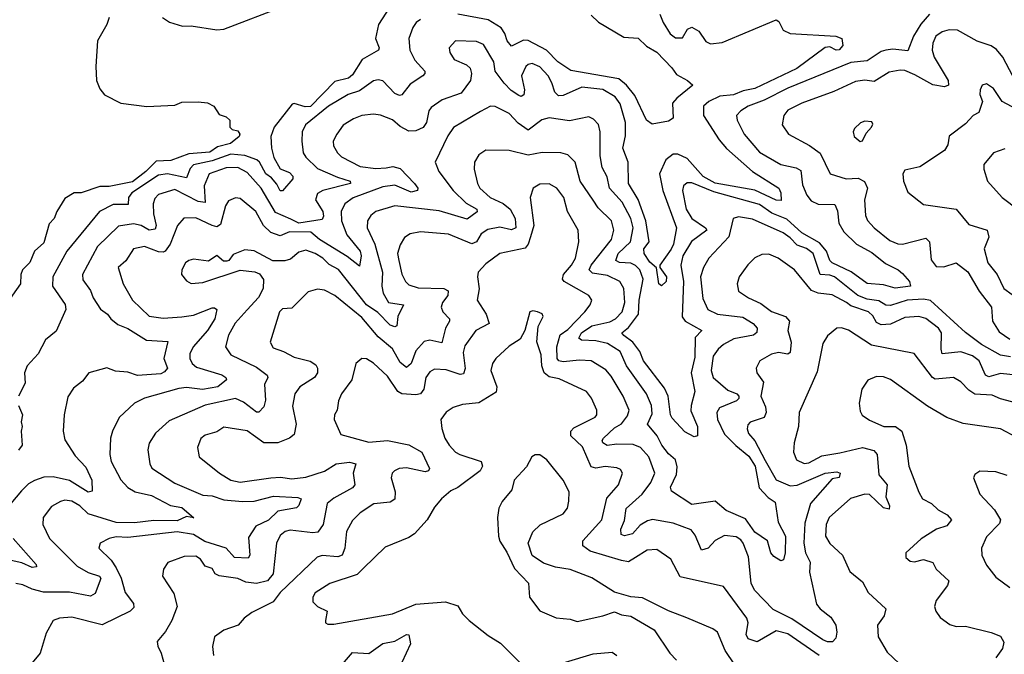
# Model space of a CAD drawing. Extents: x 1892934 to 2008621, y 567149 to 683290.
# Tile 200 of 256: x 1962742 to 1966951, y 630770 to 633485. Entities that reach past the tile are written whole.
import ezdxf

# ---------------------------------------------------------------- set-up
doc = ezdxf.new("R2010")
doc.units = 0

msp = doc.modelspace()

# ---------------------------------------------------------------- linework, layer by layer
at = {"layer": '0CON20XD'}
for points in [[(1964335, 633557.1), (1964275.8, 633465), (1964262.5, 633405), (1964278.6, 633365), (1964276.2, 633355), (1964205.8, 633314.2), (1964165, 633248.9), (1964148.2, 633235), (1964089.7, 633220.3), (1963985, 633114.3), (1963962.3, 633112.3), (1963915, 633126.4), (1963906.9, 633123.1), (1963829.7, 633025), (1963815.3, 632985), (1963818.3, 632935), (1963828.8, 632895), (1963855, 632847.5), (1963895, 632831.4), (1963910, 632815), (1963909.2, 632805), (1963865, 632752.5), (1963855, 632752.9), (1963841.3, 632781.3), (1963818.4, 632808.4), (1963794.8, 632825), (1963767.5, 632875), (1963756.2, 632885), (1963705, 632903.9), (1963645, 632910.3), (1963565, 632881.2), (1963485.7, 632864.3), (1963470.8, 632849.2), (1963455, 632808.8), (1963374.2, 632825.8), (1963335, 632820.5), (1963222.1, 632745), (1963207.8, 632725), (1963205.8, 632695), (1963175.2, 632695.2), (1963141.9, 632695), (1963083.9, 632665), (1962943.5, 632495), (1962883.1, 632385), (1962882.9, 632345), (1962936.5, 632266.5), (1962939.1, 632245), (1962898, 632152), (1962852.7, 632115), (1962820.8, 632055), (1962774, 632005), (1962762.9, 631975), (1962765, 631930), (1962736.7, 631875)], [(1963352.2, 633495), (1963383.1, 633475), (1963437.7, 633457.7), (1963475, 633458.8), (1963585, 633441.3), (1963615.2, 633444.8), (1963875, 633544.6)], [(1966630.8, 633509.2), (1966593.5, 633466.5), (1966563, 633415), (1966537.8, 633352.2), (1966475, 633359.4), (1966445, 633355.2), (1966425, 633349.5), (1966365, 633309.8), (1966295, 633301.3), (1966025, 633192.3), (1965925, 633140.3), (1965856.5, 633115), (1965824, 633095), (1965805.8, 633075), (1965808.5, 633055), (1965838.2, 632995), (1965905, 632918), (1965995, 632865.3), (1966061, 632851), (1966080.4, 632840.4), (1966088.8, 632778.8), (1966106.3, 632735), (1966125, 632710.8), (1966155, 632696.2), (1966226.7, 632695), (1966238.1, 632668.1), (1966242.9, 632615), (1966265, 632578.2), (1966318.9, 632525), (1966385, 632489.8), (1966442.4, 632442.4), (1966497.8, 632415), (1966515, 632400), (1966546, 632365), (1966549.4, 632345), (1966485, 632336), (1966435, 632351.3), (1966365, 632356.5), (1966296.8, 632406.8), (1966214.4, 632444.4), (1966204.5, 632455), (1966190.3, 632495), (1966160.6, 632530.6), (1966085, 632572.9), (1966021.1, 632631.1), (1965956.8, 632656.8), (1965904.7, 632694.7), (1965708.9, 632748.9), (1965615, 632786.7), (1965595, 632787.1), (1965578.9, 632775), (1965574.6, 632755), (1965591.4, 632675), (1965615.5, 632634.5), (1965673.9, 632595), (1965680, 632585), (1965614.1, 632535.9), (1965576.9, 632475), (1965568.7, 632435), (1965579.6, 632365), (1965573.3, 632213.3), (1965586.9, 632195), (1965657.5, 632155), (1965629.7, 632125), (1965628.7, 632041.3), (1965611.8, 631975), (1965628.5, 631895), (1965611.8, 631835), (1965611.1, 631811.1), (1965640, 631745), (1965638.8, 631705), (1965625, 631701.2), (1965585, 631721.9), (1965530.4, 631780.4), (1965523.5, 631795), (1965514.4, 631875), (1965498.7, 631908.7), (1965408.9, 632025), (1965392.9, 632065), (1965363, 632105), (1965324.3, 632134.3), (1965315.5, 632145), (1965345, 632167.7), (1965386.7, 632225), (1965390, 632285), (1965407.7, 632375), (1965392.3, 632415), (1965375, 632434), (1965355, 632442.9), (1965305.9, 632445.9), (1965289.7, 632455), (1965300, 632485), (1965352.7, 632535), (1965363.9, 632595), (1965353.8, 632635), (1965317.3, 632705), (1965263.8, 632765), (1965252.7, 632812.7), (1965232.6, 632852.6), (1965222.7, 632902.7), (1965223.4, 633005), (1965216.6, 633036.6), (1965195, 633059.4), (1965175, 633069.5), (1965092.9, 633052.9), (1965005, 633065.3), (1964973.8, 633056.2), (1964915, 633012.7), (1964872.6, 633042.6), (1964835, 633083.9), (1964775, 633113.9), (1964755, 633114.6), (1964711.9, 633091.9), (1964596.6, 633023.4), (1964571.9, 632988.1), (1964517.8, 632875), (1964533.8, 632835), (1964594.3, 632755), (1964650.1, 632700.1), (1964696.4, 632675), (1964697.3, 632662.7), (1964655, 632632.4), (1964535, 632667.5), (1964345, 632688.3), (1964265, 632664.7), (1964243, 632647), (1964229.3, 632625), (1964227.5, 632595), (1964259.6, 632525), (1964292.9, 632405), (1964289.6, 632345), (1964295.6, 632315.6), (1964319.2, 632275), (1964382, 632265), (1964358.2, 632215), (1964354.3, 632175.7), (1964345, 632170.9), (1964325, 632178), (1964272.7, 632232.7), (1964224.8, 632265), (1964105, 632416.9), (1964065, 632437.9), (1964037.2, 632465), (1964005, 632484.8), (1963965, 632498.8), (1963935, 632490.3), (1963899, 632461), (1963875, 632454.2), (1963824.1, 632454.1), (1963745, 632495.7), (1963705, 632501.2), (1963655, 632481.2), (1963636.2, 632455), (1963627.9, 632452.1), (1963612.7, 632452.7), (1963585, 632476.2), (1963548.6, 632451.4), (1963485, 632460), (1963465, 632455.5), (1963451.5, 632445), (1963435.6, 632415), (1963434.4, 632395), (1963455, 632368), (1963475, 632357.1), (1963525, 632361.4), (1963685, 632413.6), (1963746.6, 632406.6), (1963767.4, 632397.4), (1963783.6, 632373.6), (1963782.7, 632335), (1963763, 632297), (1963715, 632243.6), (1963663.3, 632186.7), (1963635.3, 632135), (1963622.3, 632085), (1963645, 632050.9), (1963755, 631998.9), (1963800.6, 631965), (1963803.3, 631955), (1963789.2, 631925), (1963792.8, 631857.2), (1963785, 631829.2), (1963765, 631806), (1963755, 631805.7), (1963698.5, 631848.5), (1963665, 631864.2), (1963535, 631835.9), (1963380.7, 631769.3), (1963323.1, 631716.9), (1963296.1, 631673.9), (1963290, 631645), (1963297.7, 631585), (1963306.3, 631566.3), (1963405, 631502.1), (1963525, 631450.6), (1963565, 631447.6), (1963615, 631431.3), (1963694.5, 631424.5), (1963744, 631425), (1963827, 631447), (1963930.9, 631440.9), (1963945.5, 631435), (1963935, 631407.1), (1963925, 631397.1), (1963845, 631382.4), (1963805.8, 631344.2), (1963751.2, 631318.8), (1963720.6, 631269.4), (1963726.5, 631195), (1963718.3, 631181.7), (1963660.6, 631185), (1963625, 631223.8), (1963533.1, 631253.1), (1963485, 631282.8), (1963415, 631294.8), (1963205, 631269.6), (1963155, 631272.4), (1963124, 631265), (1963085.8, 631245), (1963081.1, 631225), (1963132.5, 631172.5), (1963155, 631139.6), (1963176.4, 631096.4), (1963192.6, 631035), (1963228, 630988), (1963229.6, 630970.4), (1963214.5, 630955), (1963095, 630896.5), (1962965, 630929), (1962912.5, 630925), (1962885.6, 630914.4), (1962855, 630861.2), (1962830, 630775), (1962788, 630725)], [(1965478.9, 633508.9), (1965492.9, 633472.9), (1965523.1, 633425), (1965545, 633408.1), (1965575, 633408), (1965597.1, 633445), (1965615, 633452.5), (1965645, 633435.5), (1965675, 633392.5), (1965695, 633381.3), (1965745, 633386.9), (1965975, 633483.8), (1965987.3, 633477.3), (1966005, 633440.4), (1966035, 633426.2), (1966230, 633415), (1966256.2, 633405), (1966261.2, 633375), (1966245, 633356.2), (1966232.5, 633355), (1966205, 633368.6), (1966185, 633366.7), (1966063.5, 633276.5), (1965885, 633191), (1965835, 633180.6), (1965793.1, 633163.1), (1965735, 633157.5), (1965687.3, 633135), (1965664.7, 633115), (1965665.2, 633075), (1965731.8, 632971.8), (1965763.9, 632933.9), (1965875.1, 632835.1), (1965987.1, 632765), (1965996, 632745), (1965997.7, 632712.3), (1965975, 632713.3), (1965885, 632755.6), (1965715, 632786.3), (1965663.9, 632813.9), (1965595, 632890.6), (1965555, 632910), (1965535, 632910.4), (1965504.4, 632885.6), (1965476.9, 632825), (1965490.6, 632755), (1965549.1, 632595), (1965536.4, 632525), (1965526.3, 632503.7), (1965477.8, 632435), (1965478.6, 632425), (1965507.5, 632385), (1965505.4, 632365), (1965485, 632347.1), (1965474.7, 632355), (1965463.8, 632423.8), (1965435, 632448.2), (1965410.8, 632485), (1965410, 632505), (1965432.3, 632535), (1965419, 632625), (1965386.2, 632716.2), (1965344.2, 632784.2), (1965343.7, 632875), (1965320.3, 632935), (1965331.6, 632988.4), (1965331.6, 633045), (1965309.2, 633125), (1965287.1, 633155), (1965235, 633185.9), (1965145, 633196.2), (1965065, 633160.8), (1965045, 633158.8), (1965029.4, 633175), (1965017.4, 633215), (1965000.6, 633245), (1964965, 633283.1), (1964932.8, 633297.2), (1964916.1, 633293.9), (1964905.8, 633284.2), (1964886.7, 633245), (1964899.2, 633185), (1964897, 633163), (1964885, 633156.6), (1964875, 633160.8), (1964842.5, 633182.5), (1964813, 633213), (1964774.7, 633265), (1964768.3, 633305), (1964725, 633378.6), (1964695, 633391.9), (1964605, 633394.4), (1964578.6, 633365), (1964580.6, 633345), (1964598.6, 633315), (1964651.4, 633291.4), (1964667.2, 633277.2), (1964673.8, 633255), (1964668.8, 633225), (1964629.2, 633170.8), (1964547.9, 633142.1), (1964500.5, 633109.5), (1964490.8, 633095), (1964481.2, 633045), (1964466.3, 633023.7), (1964435, 633009.7), (1964405, 633007.9), (1964367.9, 633027.9), (1964335, 633057.3), (1964285, 633076.8), (1964255, 633080.7), (1964205, 633074.7), (1964168.8, 633061.2), (1964125, 633034.5), (1964097.3, 632995), (1964082.7, 632965), (1964083.1, 632945), (1964100.4, 632915), (1964118.3, 632898.3), (1964197.1, 632857.1), (1964265, 632849), (1964308.4, 632851.6), (1964336.7, 632856.7), (1964368.1, 632848.1), (1964430, 632785), (1964443.3, 632765), (1964442.5, 632755), (1964415, 632747.3), (1964345, 632776.5), (1964295, 632769.5), (1964167.1, 632722.9), (1964132.6, 632697.4), (1964116.3, 632665), (1964117.8, 632625), (1964140.4, 632565), (1964198.1, 632495), (1964201.7, 632475), (1964195, 632430), (1964141.5, 632471.5), (1964024, 632545), (1963986.3, 632576.3), (1963895, 632577.8), (1963855, 632561), (1963815, 632574.3), (1963784.8, 632605), (1963752, 632665), (1963685, 632720.8), (1963665, 632722.7), (1963635, 632710), (1963621.2, 632688.8), (1963600.8, 632609.2), (1963585, 632598.7), (1963564.5, 632604.5), (1963495, 632637.5), (1963444.2, 632635.8), (1963416.4, 632605), (1963385.4, 632524.6), (1963364.6, 632495.4), (1963355, 632490), (1963335, 632491.6), (1963275, 632515.3), (1963228, 632505), (1963195.9, 632454.1), (1963163.3, 632425), (1963184.5, 632355), (1963224.4, 632285), (1963295, 632217.1), (1963355, 632208.6), (1963435, 632213.9), (1963485, 632221.6), (1963565, 632251.9), (1963575, 632252.7), (1963584.4, 632245), (1963576.5, 632205), (1963545.2, 632155), (1963483.7, 632085), (1963470, 632055), (1963468.8, 632035), (1963479.2, 632015), (1963498.5, 631998.5), (1963606, 631966), (1963623.1, 631955), (1963626.4, 631945), (1963589.2, 631915), (1963523.5, 631903.5)], [(1965184.7, 633505), (1965216.2, 633475), (1965325, 633410.5), (1965385.7, 633405.7), (1965421.9, 633371.9), (1965465, 633346), (1965529.5, 633279.5), (1965550, 633250), (1965596.7, 633225), (1965620, 633205), (1965550.5, 633149.5), (1965532.5, 633127.5), (1965535.9, 633064.1), (1965515, 633051.2), (1965445, 633038.8), (1965421.4, 633055), (1965371, 633161), (1965335.7, 633205.7), (1965302.5, 633232.5), (1965098.3, 633268.3), (1965041.8, 633305), (1964994.3, 633355), (1964915, 633396.6), (1964895, 633397.4), (1964845, 633371.2), (1964826, 633395), (1964816.5, 633426.5), (1964800.4, 633450.4), (1964745, 633484.4), (1964615, 633508.4)], [(1963124.2, 633495), (1963114.3, 633465), (1963074.5, 633395), (1963068.2, 633285), (1963071.1, 633225), (1963085, 633189.4), (1963105, 633163.5), (1963175, 633128.6), (1963285, 633114), (1963405, 633120), (1963435, 633132), (1963505, 633133.3), (1963545, 633128.8), (1963572.5, 633115), (1963595, 633080), (1963625, 633070), (1963640, 633055), (1963640, 633025), (1963650, 633015), (1963675, 633010), (1963682.9, 632995), (1963680, 632985), (1963643.1, 632955), (1963588.2, 632941.8), (1963555, 632918.8), (1963465, 632911.1), (1963387.6, 632882.4), (1963325, 632879.7), (1963281.7, 632835), (1963225, 632791.7), (1963125, 632771), (1963085, 632770.8), (1963005, 632744.7), (1962975, 632744.4), (1962935, 632720), (1962901.2, 632665), (1962890, 632635), (1962868.3, 632611.7), (1962845, 632530.8), (1962805.3, 632494.7), (1962785, 632446), (1962754.4, 632415), (1962746.9, 632395), (1962745.8, 632355), (1962685, 632267.5)], [(1964455, 633485.4), (1964436.5, 633473.5), (1964422, 633452), (1964405.3, 633404.7), (1964410, 633355), (1964431.8, 633311.8), (1964473.8, 633265), (1964474.5, 633255), (1964465.6, 633245), (1964410.6, 633209.4), (1964376.2, 633163.8), (1964365, 633160.3), (1964345, 633170), (1964293.7, 633223.7), (1964275, 633228.4), (1964255, 633223.5), (1964195, 633180.7), (1964145.6, 633165), (1964062.7, 633115), (1963964.2, 633035), (1963949.7, 633005), (1963948.2, 632965), (1963954.2, 632915), (1963965, 632897.3), (1964015, 632847.8), (1964100.9, 632810.9), (1964154.2, 632795), (1964155.8, 632785), (1964038.1, 632755), (1964015, 632742.1), (1964006.5, 632715), (1964038.6, 632665), (1964041.4, 632645), (1964035, 632630.8), (1963935, 632614.5), (1963901.3, 632631.3), (1963835, 632660.9), (1963774.8, 632765), (1963715, 632831.9), (1963675, 632852.9), (1963625, 632851.8), (1963551.6, 632825), (1963531, 632775), (1963535, 632702.9), (1963505, 632706.9), (1963405, 632758.9), (1963335, 632737.9), (1963319.2, 632720.8), (1963312.2, 632697.8), (1963313.6, 632655), (1963324.8, 632605), (1963320.5, 632589.5), (1963295, 632584.2), (1963261.2, 632605), (1963228.7, 632611.3), (1963165, 632602.2), (1963074.7, 632515), (1963011.1, 632395), (1963011.9, 632371.9), (1963045, 632327.1), (1963056.7, 632295), (1963087, 632247), (1963116.9, 632225), (1963132.3, 632205), (1963161.7, 632181.7), (1963205, 632164.7), (1963284.1, 632114.1), (1963375, 632108), (1963358.7, 632035), (1963373.8, 631995), (1963361.1, 631978.9), (1963345, 631970.8), (1963245, 631962.3), (1963205, 631977.8), (1963151.2, 631981.2), (1963115, 631995.4), (1963037.1, 631975), (1963011.1, 631938.9), (1962971.5, 631908.5), (1962948, 631872), (1962932.7, 631795), (1962928.5, 631725), (1962935, 631688), (1962979.9, 631619.9), (1963025, 631571.1), (1963049.8, 631515), (1963051.5, 631468.5), (1963035, 631464.3), (1962955, 631513.2), (1962885, 631528.8), (1962845, 631527.4), (1962805, 631514.2), (1962780.4, 631499.6), (1962750.2, 631469.8), (1962704.7, 631415)], [(1967029.3, 633165), (1966944.4, 633324.4), (1966917.1, 633357.1), (1966895, 633373.1), (1966835, 633393.3), (1966750.5, 633440.5), (1966715, 633441.2), (1966685, 633433.3), (1966658.2, 633415), (1966645.3, 633385), (1966642.9, 633355), (1966651, 633325), (1966710.7, 633225), (1966711.9, 633205), (1966695, 633198.4), (1966645, 633206.5), (1966568.8, 633248.8), (1966525, 633267.9), (1966505, 633268.8), (1966458.7, 633261.3), (1966395, 633220.9), (1966355, 633226.3), (1966315, 633220), (1966222, 633178), (1966085, 633128), (1966025, 633098.2), (1966007.9, 633075), (1966001.1, 633035), (1966028.6, 632995), (1966117.5, 632947.5), (1966163.4, 632913.4), (1966206, 632826), (1966274.8, 632804.8), (1966326.6, 632806.6), (1966353.2, 632793.2), (1966365.4, 632765), (1966353.6, 632715), (1966356.9, 632646.9), (1966366.1, 632626.1), (1966395, 632594.5), (1966461.1, 632541.1), (1966495.7, 632525.7), (1966515, 632524.7), (1966615, 632550.5), (1966631.5, 632535), (1966633.6, 632505), (1966638.2, 632458.2), (1966659.7, 632429.7), (1966692.7, 632427.3), (1966745, 632444.4), (1966795, 632406.9), (1966843.3, 632323.3), (1966896.1, 632255), (1966900.6, 632195), (1966929.5, 632149.5), (1966975, 632118.4)], [(1967021.7, 633091.7), (1966942.1, 633135), (1966905, 633191.2), (1966875, 633210), (1966856.7, 633205), (1966847.1, 633185), (1966846.7, 633165), (1966857.1, 633135), (1966842.5, 633087.5), (1966817.5, 633075), (1966785, 633040), (1966715, 632986.7), (1966709.4, 632949.4), (1966695, 632926), (1966590, 632855), (1966525, 632841.4), (1966517.3, 632825), (1966519.5, 632795), (1966537.9, 632747.9), (1966605, 632694.5), (1966745, 632673.9), (1966798.7, 632608.7), (1966878, 632585), (1966884.6, 632555), (1966865.3, 632505), (1966880.3, 632445), (1966920.9, 632395), (1966948.8, 632335), (1966985, 632310)], [(1966335, 632963.3), (1966345, 632967.5), (1966360, 633000), (1966383.1, 633025), (1966388.6, 633038.6), (1966385, 633048.8), (1966355, 633050.8), (1966335.7, 633044.3), (1966310.3, 633019.7), (1966304.3, 633005), (1966309.4, 632985), (1966335, 632963.3)], [(1965552.9, 631572.9), (1965545, 631602.7), (1965515, 631627.3), (1965487.1, 631665), (1965467.7, 631705), (1965425.5, 631755), (1965445, 631799.2), (1965443.4, 631835), (1965420.9, 631885), (1965336.6, 632005), (1965309, 632065), (1965255, 632099.7), (1965205, 632111.6), (1965143.7, 632113.7), (1965132.2, 632122.2), (1965143.2, 632145), (1965188.4, 632175), (1965265, 632193.1), (1965289.1, 632205), (1965317.5, 632235), (1965329.4, 632275), (1965324.7, 632335), (1965307.9, 632365), (1965255, 632390.5), (1965190.2, 632400.2), (1965176.5, 632415), (1965185.2, 632435), (1965271.6, 632545), (1965281.6, 632585), (1965271.2, 632625), (1965215, 632680.4), (1965192.8, 632712.8), (1965138.2, 632795), (1965116.9, 632875), (1965085, 632906.7), (1965055, 632915.4), (1964975, 632917.2), (1964915, 632906), (1964835, 632926.2), (1964735, 632926.9), (1964705, 632907.5), (1964686.7, 632875), (1964684.5, 632845), (1964698.5, 632785), (1964709.1, 632765), (1964753.8, 632725), (1964808.6, 632698.6), (1964839, 632675), (1964859.8, 632635), (1964862.4, 632595), (1964845, 632585.7), (1964795, 632597.7), (1964742.8, 632587.2), (1964715, 632569.3), (1964694.6, 632535), (1964675, 632526.9), (1964575, 632567.7), (1964455, 632577.8), (1964410.7, 632569.3), (1964387.2, 632552.8), (1964367.8, 632522.2), (1964357.3, 632485), (1964363.3, 632455), (1964375.9, 632395.9), (1964390.8, 632365), (1964405, 632351.3), (1964445, 632338.3), (1964555, 632335.2), (1964573.8, 632325), (1964572.5, 632305), (1964550, 632275), (1964543.2, 632255), (1964550.9, 632235), (1964578.9, 632205), (1964579.6, 632195), (1964562.5, 632165), (1964546.6, 632103.4), (1964495, 632113.5), (1964471.4, 632108.6), (1964435, 632069.1), (1964415, 632014.5), (1964395, 631997.9), (1964368.5, 632018.5), (1964335, 632076.9), (1964275, 632128.2), (1964205, 632211), (1964088.9, 632305), (1964045, 632328.6), (1964015, 632332.9), (1963975, 632320.8), (1963905, 632251.6), (1963865, 632248), (1963852.2, 632235), (1963812.5, 632105), (1963825, 632081.1), (1963870, 632065), (1963915, 632042.1), (1963983.8, 632023.8), (1964008.2, 632008.2), (1964015.5, 631995), (1964014.5, 631975), (1964002.5, 631955), (1963939.2, 631915), (1963918.5, 631885), (1963908.9, 631831.1), (1963923.5, 631755), (1963915, 631711.1), (1963895, 631694.6), (1963845, 631675.3), (1963785, 631675.2), (1963715, 631726.5), (1963615, 631742.1), (1963585, 631721.5), (1963535, 631707.7), (1963516.5, 631693.5), (1963501.8, 631655), (1963508.9, 631615), (1963596, 631545), (1963645, 631515.4), (1963685, 631507.1), (1963815.3, 631525.3), (1963857.4, 631527.4), (1963905, 631521.3), (1963965, 631528.1), (1964045, 631554.4), (1964095, 631584.4), (1964152.3, 631592.3), (1964178.8, 631585), (1964167.9, 631545), (1964174.6, 631495), (1964165, 631482.2), (1964085, 631438.9), (1964056.3, 631415), (1964039.5, 631325), (1964016.7, 631293.3), (1963995, 631289.8), (1963898.9, 631301.1), (1963877.5, 631295), (1963855, 631278.9), (1963839.2, 631245), (1963826.2, 631115), (1963800.9, 631085), (1963755, 631072.5), (1963708.9, 631078.9), (1963675, 631093.9), (1963595, 631105.6), (1963577.5, 631115), (1963565, 631136.9), (1963535, 631147.1), (1963515, 631177.9), (1963495, 631189.6), (1963445, 631188.8), (1963375, 631162.5), (1963357.1, 631135), (1963352.9, 631105), (1963400.5, 631030.5), (1963415.6, 630975), (1963393.1, 630915), (1963365, 630868), (1963330, 630825), (1963331.9, 630805), (1963346.8, 630775), (1963368.1, 630698.1)], [(1966953.3, 632933.3), (1966904, 632915), (1966863.9, 632866.1), (1966863.3, 632845), (1966878.8, 632795), (1966941.2, 632725), (1967012, 632672)], [(1965339.7, 631790.3), (1965346.7, 631815), (1965322.1, 631875), (1965270.3, 631960.3), (1965247, 631987), (1965185, 632025.9), (1965135, 632029.2), (1965065, 632020.8), (1965047.1, 632025), (1965040, 632035), (1965038.5, 632085), (1965052.8, 632137.2), (1965085, 632159.3), (1965157.7, 632235), (1965181.1, 632265), (1965187.5, 632285), (1965174.3, 632305), (1965070, 632365), (1965062, 632375), (1965066.9, 632395), (1965101.4, 632435), (1965118.3, 632465), (1965132.5, 632535), (1965129.1, 632585), (1965083.4, 632665), (1965068.5, 632725), (1965038.5, 632765), (1965005, 632782.7), (1964965, 632781.5), (1964937.1, 632765), (1964923.8, 632725), (1964939.5, 632605), (1964926.1, 632556.1), (1964915.9, 632524.1), (1964902.2, 632507.8), (1964794.2, 632485), (1964735, 632440), (1964701.9, 632405), (1964698.5, 632385), (1964706.4, 632333.6), (1964696.9, 632285), (1964735.7, 632225.7), (1964748.9, 632185), (1964691.5, 632155), (1964645, 632089.4), (1964638.4, 632061.6), (1964646.6, 631993.4), (1964639.3, 631970.7), (1964625, 631967.9), (1964565, 631986.7), (1964515, 631990.7), (1964495, 631979.1), (1964478, 631955), (1964469.6, 631905), (1964455.7, 631884.3), (1964435, 631879.8), (1964375, 631885.2), (1964358.2, 631895), (1964315, 631959.6), (1964255, 632015.7), (1964225, 632034.2), (1964204.2, 632035.8), (1964178.8, 632015), (1964161.6, 631945), (1964118.2, 631885), (1964105.5, 631855), (1964099.4, 631815), (1964087.1, 631795), (1964085.8, 631775), (1964115, 631711.1), (1964235, 631678.4), (1964315, 631684.4), (1964405, 631666.5), (1964461.5, 631635), (1964494.4, 631565), (1964489.2, 631555), (1964475, 631550.4), (1964395, 631567.5), (1964364.7, 631565.3), (1964344.2, 631555), (1964334.4, 631545), (1964329.6, 631525), (1964346.7, 631465), (1964345, 631434.4), (1964325, 631421.8), (1964256.2, 631413.8), (1964197.5, 631375), (1964165, 631343.1), (1964139.7, 631295), (1964132.5, 631225), (1964120, 631195), (1964102.7, 631187.3), (1964035, 631193.1), (1964014.3, 631185.7), (1963855, 631035.2), (1963825.5, 630994.5), (1963735, 630949.6), (1963701.2, 630925), (1963676, 630895), (1963615, 630874.2), (1963575.5, 630845), (1963566.8, 630803.2), (1963570.8, 630765)], [(1966977.2, 632042.8), (1966935, 632050.5), (1966853.2, 632095), (1966785, 632146.6), (1966635, 632283.8), (1966605, 632289.4), (1966535, 632285.4), (1966465, 632263.1), (1966445, 632263.9), (1966415, 632282.3), (1966365, 632289.6), (1966325, 632305.5), (1966225, 632385.5), (1966205, 632392.8), (1966163.5, 632395), (1966134.3, 632485), (1966105, 632505.9), (1966065, 632520.2), (1966035, 632552.5), (1966005, 632573), (1965875, 632631.6), (1965815, 632641.8), (1965791.2, 632635), (1965773.7, 632556.3), (1965687.3, 632465), (1965664.8, 632425.2), (1965652.9, 632385), (1965662.3, 632292.3), (1965683.1, 632245), (1965724.8, 632224.8), (1965832.8, 632212.8), (1965877.7, 632185), (1965894.5, 632165), (1965893, 632147), (1965879.2, 632135), (1965795, 632120), (1965750.5, 632095), (1965727.3, 632075), (1965706.5, 632045), (1965697.9, 631985), (1965706.8, 631955), (1965769.6, 631899.6), (1965806.9, 631885), (1965816.2, 631875), (1965816.2, 631865), (1965805.5, 631854.5), (1965733.1, 631825), (1965722.6, 631805), (1965724.2, 631775), (1965755, 631712.4), (1965803.1, 631663.1), (1965858.5, 631618.5), (1965886.4, 631575), (1965903.1, 631483.1), (1965941.7, 631441.7), (1965971.1, 631421.1), (1965983.6, 631335), (1966015.2, 631275.2), (1966014.4, 631205), (1966006.7, 631175), (1965995, 631170), (1965965, 631188), (1965952.9, 631205), (1965938.2, 631255), (1965885, 631292.7), (1965845, 631349.2), (1965762.5, 631385), (1965715, 631426), (1965615, 631410.5), (1965528.8, 631468.8), (1965524.5, 631485), (1965550.1, 631539.9), (1965552.9, 631572.9)], [(1967015, 631962.5), (1966935, 631972), (1966885, 631956.9), (1966870.9, 631965), (1966843, 632025), (1966815, 632047.7), (1966765, 632064.8), (1966685.9, 632055.9), (1966680.4, 632075), (1966682.6, 632145), (1966669.3, 632165), (1966615, 632207.1), (1966585, 632215.3), (1966525, 632211), (1966465, 632182.6), (1966425, 632179.8), (1966405, 632190.4), (1966388.5, 632218.5), (1966370.3, 632235), (1966295, 632261.5), (1966276.8, 632275), (1966215, 632308.7), (1966155, 632315.2), (1966126.8, 632326.8), (1966054.5, 632415), (1965984.3, 632465), (1965945, 632481.5), (1965915, 632480.5), (1965885, 632466.9), (1965854, 632436), (1965816.9, 632385), (1965808.9, 632355), (1965815, 632324.3), (1965857.1, 632295), (1965910.5, 632270.5), (1965955, 632236.9), (1966015.6, 632215.6), (1966033.2, 632195), (1966026.1, 632155), (1966039.6, 632105), (1966035, 632061.1), (1966025, 632054.2), (1965985, 632061.3), (1965955, 632053.8), (1965905.6, 632025), (1965890, 631995), (1965892.5, 631975), (1965921.1, 631935), (1965910.3, 631875), (1965929.6, 631829.6), (1965933.5, 631805), (1965925, 631783.1), (1965865, 631763.5), (1965855, 631752), (1965851.5, 631735), (1965857.7, 631715), (1965883.8, 631683.8), (1965929, 631599), (1965975, 631516.4), (1966035, 631490.4), (1966065, 631493.8), (1966184.5, 631544.5), (1966235, 631551.4), (1966249.2, 631545), (1966245, 631526.2), (1966215, 631521.4), (1966122.4, 631415), (1966098.4, 631331.6), (1966093.5, 631245), (1966100.7, 631205), (1966120.8, 631165), (1966117.9, 631122.1), (1966147.4, 630985), (1966163.4, 630965), (1966209.8, 630929.8), (1966230, 630895), (1966235.4, 630864.6), (1966230.7, 630839.3), (1966216.3, 630823.7), (1966195, 630823.8), (1966175, 630832.7), (1966042.2, 630922.2), (1965962.3, 630962.3), (1965882.5, 631045), (1965869.3, 631075), (1965857.2, 631187.2), (1965834.7, 631245), (1965825, 631259.6), (1965805, 631272.4), (1965755, 631278.1), (1965715, 631257.6), (1965685, 631224.1), (1965656.2, 631216.2), (1965629.7, 631279.7), (1965612.6, 631302.6), (1965535, 631331.1), (1965446.4, 631346.4), (1965425, 631341.7), (1965395, 631322.1), (1965362.2, 631285), (1965327.5, 631277.5), (1965312.5, 631282.5), (1965311.8, 631305), (1965327.4, 631342.6), (1965335, 631393.5), (1965403.2, 631455), (1965439.4, 631505), (1965456.8, 631545), (1965431.2, 631615), (1965395.5, 631655.5), (1965365, 631667.5), (1965295, 631669.5), (1965253.3, 631663.3), (1965234.6, 631675), (1965231.5, 631685), (1965237.5, 631695), (1965285, 631739.3), (1965315, 631756.2), (1965339.7, 631790.3)], [(1966159.1, 630765), (1966025, 630857.8), (1965975, 630870.4), (1965895, 630823.9), (1965856.6, 630836.6), (1965846.9, 630855), (1965855.3, 630905), (1965850.8, 630925), (1965750.7, 631060.7), (1965565, 631101.8), (1965525, 631177.5), (1965465, 631218.8), (1965423.6, 631216.4), (1965375, 631184.7), (1965345, 631166), (1965315, 631171.2), (1965181.3, 631211.3), (1965149.4, 631235), (1965149.2, 631255), (1965230.9, 631345), (1965252, 631438), (1965301.1, 631495), (1965319.4, 631545), (1965310.5, 631560.5), (1965295, 631568.2), (1965245, 631573.9), (1965205, 631566), (1965185, 631572.9), (1965147.7, 631657.7), (1965098.2, 631705), (1965097.3, 631725), (1965110.9, 631739.1), (1965201.9, 631785), (1965208.5, 631795), (1965208.9, 631815), (1965185.8, 631865.8), (1965164.6, 631894.6), (1965048.1, 631948.1), (1965005, 631956.6), (1964984.5, 631974.5), (1964974.3, 632005), (1964970.7, 632050.7), (1964953.2, 632106.8), (1964958.1, 632171.9), (1964980, 632215), (1964975, 632226.2), (1964955.8, 632235.8), (1964935, 632240), (1964922.5, 632235), (1964901.9, 632155), (1964881.4, 632118.6), (1964835, 632087.8), (1964777.1, 632035), (1964763.8, 632015), (1964755.4, 631985), (1964781.8, 631915), (1964778.6, 631891.4), (1964705, 631846.7), (1964635, 631839.1), (1964595, 631826.7), (1964565, 631805.7), (1964542.9, 631775), (1964546.6, 631736.6), (1964560, 631695), (1964577.8, 631665), (1964605, 631635.6), (1964624.2, 631625), (1964714.6, 631594.6), (1964720, 631575), (1964710, 631555), (1964615, 631484.1), (1964585, 631469.6), (1964545.6, 631435), (1964515, 631399.2), (1964484, 631346), (1964429.4, 631285), (1964405, 631269.6), (1964305, 631228.9), (1964211.1, 631138.9), (1964185, 631111.2), (1964067.4, 631072.6), (1964005, 631033.1), (1963995.4, 631015), (1963994.6, 630995), (1964015, 630974.4), (1964056.2, 630955), (1964048.8, 630915), (1964050, 630905), (1964059.5, 630899.5), (1964085, 630898.6), (1964335, 630943.8), (1964435, 630985.3), (1964562.5, 630995), (1964615, 630977.8), (1964635, 630944), (1964663.8, 630915), (1964745, 630850), (1964797.8, 630817.8), (1964899.2, 630715)], [(1967005, 631845.3), (1966935, 631862.5), (1966899, 631879), (1966825, 631883.3), (1966799.6, 631899.6), (1966765, 631935.5), (1966734, 631954), (1966655, 631947.4), (1966643.2, 631955), (1966565, 632056.7), (1966383.4, 632093.4), (1966285, 632156.9), (1966255, 632167.1), (1966235, 632165.8), (1966195, 632132), (1966175, 632100), (1966150.9, 631979.1), (1966074.4, 631805), (1966071.1, 631745), (1966052.5, 631675), (1966049.5, 631635), (1966062, 631602), (1966095, 631586.4), (1966115, 631590), (1966171.1, 631618.9), (1966248.5, 631631.5), (1966344.8, 631654.8), (1966392.8, 631642.8), (1966406.7, 631625), (1966415, 631537.5), (1966449.7, 631495), (1966444.3, 631444.3), (1966460.5, 631405), (1966459.3, 631390.7), (1966435, 631396.5), (1966375, 631454.1), (1966355, 631454.8), (1966293.2, 631436.8), (1966202.1, 631355), (1966189.2, 631325), (1966186.9, 631275), (1966204.7, 631244.7), (1966259.4, 631195), (1966291.2, 631125), (1966345, 631080.8), (1966368.9, 631035), (1966444.3, 630965), (1966436.9, 630935), (1966408.1, 630895), (1966411.8, 630845), (1966449.7, 630779.7), (1966501.5, 630731.5)], [(1967005, 631698.2), (1966935, 631734.6), (1966775, 631757.5), (1966705, 631783.3), (1966621.9, 631831.9), (1966465, 631945.6), (1966435, 631957.8), (1966405, 631958.9), (1966367, 631943), (1966342.5, 631905), (1966330.6, 631845), (1966335, 631810), (1966343.9, 631793.9), (1966375, 631772.5), (1966435.7, 631744.3), (1966486.2, 631745), (1966513.1, 631725), (1966530.8, 631665), (1966543.1, 631575), (1966585.5, 631464.5)], [(1963523.5, 631903.5), (1963455, 631911), (1963422.3, 631907.7), (1963275, 631865.9), (1963232.9, 631845), (1963166.9, 631783.1), (1963138.5, 631725), (1963130.7, 631695), (1963126.8, 631625), (1963133.5, 631595), (1963175, 631517.3), (1963204.3, 631484.3), (1963235.7, 631465.7), (1963305, 631449), (1963387.3, 631407.3), (1963435, 631398.1), (1963485.8, 631354.2), (1963455, 631360), (1963415, 631341.5), (1963315, 631343.3), (1963232.9, 631332.9), (1963155, 631334.7), (1963035, 631370.8), (1962998.9, 631405), (1962965, 631425.3), (1962935, 631430), (1962916.6, 631423.4), (1962877.6, 631402.4), (1962842.9, 631355), (1962841.5, 631325), (1962870, 631265), (1962987.4, 631147.4), (1963035, 631119.5), (1963083.1, 631105), (1963089.3, 631095), (1963065, 631030.6), (1963045, 631018.5), (1962955, 631036), (1962844.5, 631035.5), (1962795, 631048.8), (1962755, 631067.8), (1962725, 631072.7)], [(1962737.5, 631835), (1962754, 631795), (1962748, 631765), (1962753.3, 631745), (1962748.8, 631725), (1962752.5, 631665), (1962736.6, 631643.4)], [(1965799.2, 630725), (1965757.2, 630787.2), (1965724.4, 630865), (1965705, 630879.6), (1965593.9, 630926.1), (1965515, 630955.7), (1965405, 631011.9), (1965355, 631015.5), (1965285, 631036.7), (1965187.8, 631097.8), (1965095, 631132.7), (1965033.1, 631143.1), (1964980.7, 631160.7), (1964932.3, 631192.3), (1964916.2, 631245), (1964935.6, 631294.4), (1964966.5, 631323.5), (1965065, 631370.9), (1965083.1, 631395), (1965089.5, 631425), (1965090.5, 631465), (1965064.5, 631515), (1964995, 631602), (1964965, 631624), (1964945.9, 631624.1), (1964931.2, 631615), (1964908, 631572), (1964856, 631515), (1964845.7, 631474.3), (1964805, 631423.8), (1964790, 631395), (1964783.8, 631355), (1964788.8, 631275), (1964793.9, 631253.9), (1964825, 631207.5), (1964857.7, 631137.7), (1964916.7, 631075), (1964921.1, 631015), (1964965, 630956.9), (1965035, 630926.9), (1965095, 630921.1), (1965125, 630910), (1965235, 630934.4), (1965285, 630952.5), (1965315, 630939.4), (1965355, 630933.2), (1965454.4, 630874.4), (1965521.4, 630775), (1965550, 630745)], [(1966963.3, 631535), (1966915, 631550.8), (1966845.9, 631554.1), (1966825, 631540), (1966818.8, 631525), (1966845.6, 631455), (1966908.3, 631388.3), (1966934, 631345), (1966930.5, 631329.5), (1966875, 631272.5), (1966852.9, 631225), (1966854.3, 631195), (1966875, 631152), (1966915, 631100), (1966975, 631056)], [(1966585.5, 631464.5), (1966601.5, 631435), (1966639.2, 631415), (1966667.6, 631387.6), (1966707.2, 631367.2), (1966724.6, 631345), (1966705, 631320.4), (1966660.8, 631305), (1966595.7, 631264.3), (1966530, 631205), (1966530, 631185), (1966548.3, 631168.3), (1966566.4, 631166.4), (1966605, 631176), (1966645, 631162.5), (1966660, 631135), (1966714.4, 631085), (1966708.5, 631065), (1966659.7, 631000.3), (1966652, 630975), (1966658, 630955), (1966677.3, 630927.3), (1966717.3, 630897.3), (1966745, 630889.2), (1966785, 630891.1), (1966895, 630863.8), (1966935, 630848.1), (1966948.3, 630821.7), (1966942.9, 630795), (1966914.7, 630755.3)], [(1962713.9, 631265), (1962812.2, 631155), (1962814, 631145), (1962795, 631141.2), (1962751.9, 631161.9), (1962705, 631171.7)], [(1964121.9, 630728.1), (1964165, 630778.5), (1964235, 630773.4), (1964295, 630816.2), (1964345, 630826.2), (1964395, 630854.4), (1964405, 630854), (1964412.1, 630815), (1964375.9, 630735)], [(1965075, 630737.3), (1965192.8, 630772.8), (1965275, 630779.1), (1965294.3, 630765)]]:
    msp.add_lwpolyline(points, dxfattribs=at)

doc.saveas('drawing.dxf')
